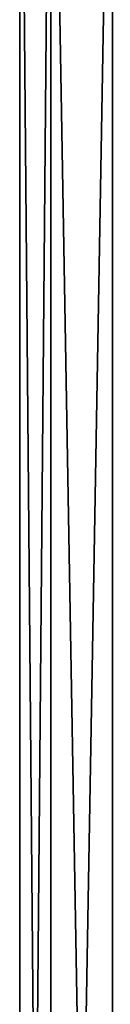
# Model space of a CAD drawing. Header units: metres. Extents: x -134 to 34, y -216 to -20.
# Tile 62 of 72: x -20.46 to -19.521, y -40.683 to -30.441. Entities that reach past the tile are written whole.
import ezdxf

# ---------------------------------------------------------------- set-up
doc = ezdxf.new("R2010")
doc.units = ezdxf.units.M
doc.layers.add('solid_ORA_A175_SW0003', color=7, linetype='CONTINUOUS')

msp = doc.modelspace()

# ---------------------------------------------------------------- linework, layer by layer
at = {"layer": 'solid_ORA_A175_SW0003'}
for points in [[(-20.459263, -25.000002, 1.293014), (-20.459549, -62, 1.291053), (-20.13689, -62, 3.845164)], [(-20.459263, -25.000002, -1.285315), (-20.459549, -62, -1.283359), (-20.459549, -62, 1.291053)], [(-20.459263, -25.000002, 1.293014), (-20.459263, -25.000002, -1.285315), (-20.459549, -62, 1.291053)], [(-20.136301, -25.000002, -3.837575), (-20.13689, -62, -3.83747), (-20.459549, -62, -1.283359)], [(-20.459263, -25.000002, -1.285315), (-20.136301, -25.000002, -3.837575), (-20.459549, -62, -1.283359)], [(-20.136301, -25.000002, 3.845274), (-20.459263, -25.000002, 1.293014), (-20.13689, -62, 3.845164)], [(-20.136301, -25.000002, 3.845274), (-20.13689, -62, 3.845164), (-19.49666, -62, 6.338696)], [(-19.497082, -25.000002, -6.328957), (-19.49666, -62, -6.331001), (-20.13689, -62, -3.83747)], [(-20.136301, -25.000002, -3.837575), (-19.497082, -25.000002, -6.328957), (-20.13689, -62, -3.83747)], [(-19.497082, -25.000002, 6.336655), (-20.136301, -25.000002, 3.845274), (-19.49666, -62, 6.338696)]]:
    msp.add_3dface(points, dxfattribs=at)

doc.saveas('drawing.dxf')
